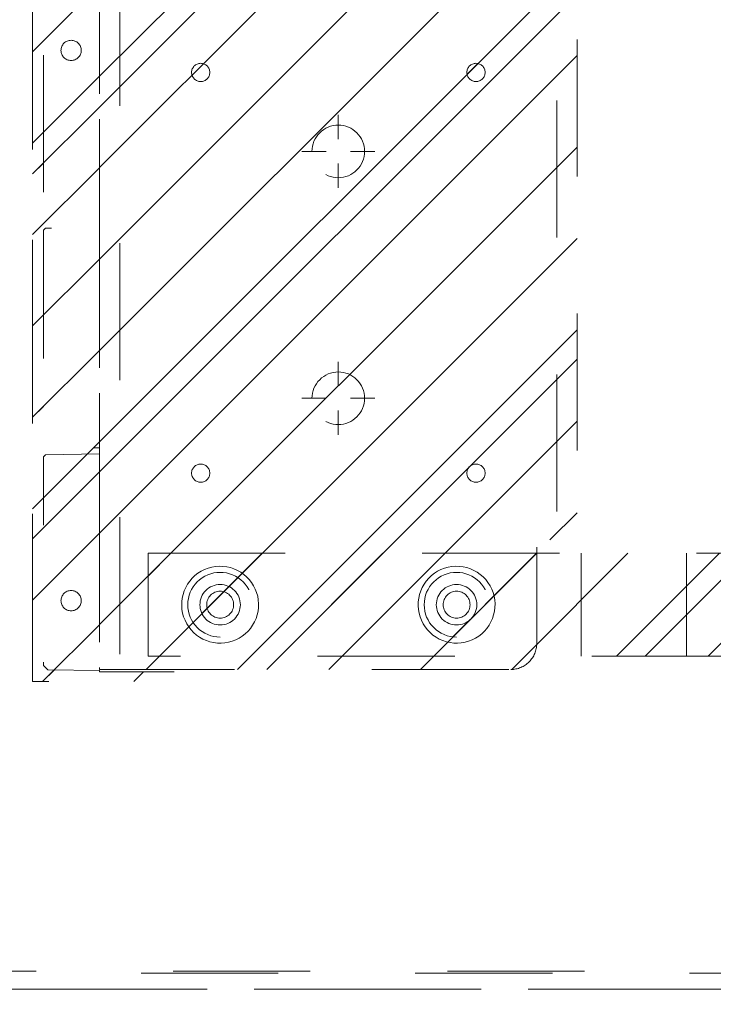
# Model space of a CAD drawing. Header units: inches. Extents: x -462 to -293, y -254 to -12.
# Tile 4 of 89: x -419.46 to -412.72, y -37.05 to -27.48. Entities that reach past the tile are written whole.
import ezdxf

# ---------------------------------------------------------------- set-up
doc = ezdxf.new("R2010")
doc.units = ezdxf.units.IN
doc.header["$LTSCALE"] = 32
doc.header["$MEASUREMENT"] = 0
doc.header["$PDMODE"] = 1
doc.header["$PDSIZE"] = -2
doc.linetypes.add('Dash Style-1', pattern=[0.083328, 0.041656, -0.041672])
for name, color, linetype, lineweight in [('DashLine', 7, 'Dash Style-1', 13), ('DashLineFill', 7, 'Dash Style-1', 13), ('Drawing', 7, 'Continuous', 18), ('Metal-Black', 7, 'Continuous', 18), ('Metal-DeskStructure', 7, 'Continuous', 13), ('None', 7, 'Continuous', 18), ('Plastic-BracketCover', 7, 'Continuous', 13), ('SolidLine', 7, 'Continuous', 15)]:
    doc.layers.add(name, color=color, linetype=linetype, lineweight=lineweight)
pattern_1 = [(45, (0, 0), (-1.61302, 1.93572), []), (45, (-1.0608, 1.0608), (-0.472346, 0.416761), [])]

# ---------------------------------------------------------------- blocks, each defined once
blk = doc.blocks.new('1BRPT8_Cover (2D)')
at = {"layer": 'DashLineFill', "linetype": 'Continuous', "lineweight": 13}
h = blk.add_hatch(dxfattribs=at)
h.set_pattern_fill('Steel', color=253, style=0, pattern_type=2)
h.set_pattern_definition(pattern_1)
h.paths.add_polyline_path([(-1.5945, -8.7638), (-2.3228, -8.7638), (-2.3228, -8.7511), (-2.8261, -8.7423), (-2.8664, -8.7028), (-2.8664, -6.673), (-2.8472, -6.6533), (-2.3228, -6.6441), (-2.3228, -6.5842), (-2.8472, -6.5751), (-2.8664, -6.5554), (-2.8664, -4.4682), (-2.8472, -4.4486), (-2.3228, -4.4394), (-2.3228, -4.3795), (-2.8472, -4.3703), (-2.8664, -4.3507), (-2.8664, -2.2635), (-2.8472, -2.2438), (-2.3228, -2.2347), (-2.3228, -2.1748), (-2.8472, -2.1656), (-2.8664, -2.1459), (-2.8664, -0.0588), (-2.8472, -0.0391), (-2.3228, -0.03), (-2.3228, 0.03), (-2.8472, 0.0391), (-2.8664, 0.0588), (-2.8664, 2.1459), (-2.8472, 2.1656), (-2.3228, 2.1748), (-2.3228, 2.2347), (-2.8472, 2.2438), (-2.8664, 2.2635), (-2.8664, 4.3507), (-2.8472, 4.3703), (-2.3228, 4.3795), (-2.3228, 4.4394), (-2.8472, 4.4486), (-2.8664, 4.4682), (-2.8655, 6.5554), (-2.8472, 6.5751), (-2.3228, 6.5842), (-2.3228, 6.6441), (-2.8472, 6.6533), (-2.8664, 6.673), (-2.8664, 8.7028), (-2.8261, 8.7423), (-1.5945, 8.7638), (-1.5945, 8.8583), (-2.9724, 8.8583), (-2.9724, -8.8583), (-1.5945, -8.8583)])
h = blk.add_hatch(dxfattribs=at)
h.set_pattern_fill('Steel', color=253, style=0, pattern_type=2)
h.set_pattern_definition(pattern_1)
h.paths.add_polyline_path([(-2.3228, 8.8583), (-2.3228, -8.8583), (-2.9724, -8.8583), (-2.9724, 8.8583)])
at = {"layer": 'DashLineFill', "flags": 128}
for points in [[(-1.5945, -8.7638), (-2.3228, -8.7638), (-2.3228, -8.7511), (-2.8261, -8.7423), (-2.8664, -8.7028), (-2.8664, -6.673), (-2.8472, -6.6533), (-2.3228, -6.6441), (-2.3228, -6.5842), (-2.8472, -6.5751), (-2.8664, -6.5554), (-2.8664, -4.4682), (-2.8472, -4.4486), (-2.3228, -4.4394), (-2.3228, -4.3795), (-2.8472, -4.3703), (-2.8664, -4.3507), (-2.8664, -2.2635), (-2.8472, -2.2438), (-2.3228, -2.2347), (-2.3228, -2.1748), (-2.8472, -2.1656), (-2.8664, -2.1459), (-2.8664, -0.0588), (-2.8472, -0.0391), (-2.3228, -0.03), (-2.3228, 0.03), (-2.8472, 0.0391), (-2.8664, 0.0588), (-2.8664, 2.1459), (-2.8472, 2.1656), (-2.3228, 2.1748), (-2.3228, 2.2347), (-2.8472, 2.2438), (-2.8664, 2.2635), (-2.8664, 4.3507), (-2.8472, 4.3703), (-2.3228, 4.3795), (-2.3228, 4.4394), (-2.8472, 4.4486), (-2.8664, 4.4682), (-2.8655, 6.5554), (-2.8472, 6.5751), (-2.3228, 6.5842), (-2.3228, 6.6441), (-2.8472, 6.6533), (-2.8664, 6.673), (-2.8664, 8.7028), (-2.8261, 8.7423), (-1.5945, 8.7638), (-1.5945, 8.8583), (-2.9724, 8.8583), (-2.9724, -8.8583), (-1.5945, -8.8583)], [(-2.3228, 8.8583), (-2.3228, -8.8583), (-2.9724, -8.8583), (-2.9724, 8.8583)]]:
    blk.add_lwpolyline(points, close=True, dxfattribs=at)
at = {"layer": 'SolidLine', "flags": 128}
for points in [[(-2.5, -2.7185), (-2.5005, -2.7282), (-2.5019, -2.7377), (-2.5042, -2.7471), (-2.5075, -2.7562), (-2.5116, -2.7649), (-2.5166, -2.7732), (-2.5223, -2.7809), (-2.5288, -2.7881), (-2.536, -2.7946), (-2.5437, -2.8003), (-2.552, -2.8053), (-2.5608, -2.8094), (-2.5699, -2.8127), (-2.5792, -2.815), (-2.5888, -2.8165), (-2.5984, -2.8169), (-2.6081, -2.8165), (-2.6176, -2.815), (-2.627, -2.8127), (-2.6361, -2.8094), (-2.6448, -2.8053), (-2.6531, -2.8003), (-2.6609, -2.7946), (-2.668, -2.7881), (-2.6745, -2.7809), (-2.6803, -2.7732), (-2.6852, -2.7649), (-2.6894, -2.7562), (-2.6926, -2.7471), (-2.695, -2.7377), (-2.6964, -2.7282), (-2.6969, -2.7185), (-2.6964, -2.7089), (-2.695, -2.6993), (-2.6926, -2.6899), (-2.6894, -2.6808), (-2.6852, -2.6721), (-2.6803, -2.6638), (-2.6745, -2.6561), (-2.668, -2.6489), (-2.6609, -2.6424), (-2.6531, -2.6367), (-2.6448, -2.6317), (-2.6361, -2.6276), (-2.627, -2.6243), (-2.6176, -2.622), (-2.6081, -2.6206), (-2.5984, -2.6201), (-2.5888, -2.6206), (-2.5792, -2.622), (-2.5699, -2.6243), (-2.5608, -2.6276), (-2.552, -2.6317), (-2.5437, -2.6367), (-2.536, -2.6424), (-2.5288, -2.6489), (-2.5223, -2.6561), (-2.5166, -2.6638), (-2.5116, -2.6721), (-2.5075, -2.6808), (-2.5042, -2.6899), (-2.5019, -2.6993), (-2.5005, -2.7089)], [(-2.5, -8.0709), (-2.5005, -8.0805), (-2.5019, -8.0901), (-2.5042, -8.0994), (-2.5075, -8.1085), (-2.5116, -8.1173), (-2.5166, -8.1255), (-2.5223, -8.1333), (-2.5288, -8.1405), (-2.536, -8.1469), (-2.5437, -8.1527), (-2.552, -8.1577), (-2.5608, -8.1618), (-2.5699, -8.1651), (-2.5792, -8.1674), (-2.5888, -8.1688), (-2.5984, -8.1693), (-2.6081, -8.1688), (-2.6176, -8.1674), (-2.627, -8.1651), (-2.6361, -8.1618), (-2.6448, -8.1577), (-2.6531, -8.1527), (-2.6609, -8.1469), (-2.668, -8.1405), (-2.6745, -8.1333), (-2.6803, -8.1255), (-2.6852, -8.1173), (-2.6894, -8.1085), (-2.6926, -8.0994), (-2.695, -8.0901), (-2.6964, -8.0805), (-2.6969, -8.0709), (-2.6964, -8.0612), (-2.695, -8.0517), (-2.6926, -8.0423), (-2.6894, -8.0332), (-2.6852, -8.0245), (-2.6803, -8.0162), (-2.6745, -8.0084), (-2.668, -8.0013), (-2.6609, -7.9948), (-2.6531, -7.989), (-2.6448, -7.9841), (-2.6361, -7.9799), (-2.627, -7.9767), (-2.6176, -7.9743), (-2.6081, -7.9729), (-2.5984, -7.9724), (-2.5888, -7.9729), (-2.5792, -7.9743), (-2.5699, -7.9767), (-2.5608, -7.9799), (-2.552, -7.9841), (-2.5437, -7.989), (-2.536, -7.9948), (-2.5288, -8.0013), (-2.5223, -8.0084), (-2.5166, -8.0162), (-2.5116, -8.0245), (-2.5075, -8.0332), (-2.5042, -8.0423), (-2.5019, -8.0517), (-2.5005, -8.0612)]]:
    blk.add_lwpolyline(points, close=True, dxfattribs=at)
blk = doc.blocks.new('Group-33')
at = {"layer": 'DashLine'}
for p, q in [((0.0002, -3.5827), (0.0002, -3.3465)), ((-0.1179, -3.7008), (-0.3541, -3.7008)), ((0.1183, -3.7008), (0.3545, -3.7008)), ((0.0002, -3.8189), (0.0002, -4.0551))]:
    blk.add_line(p, q, dxfattribs=at)
at = {"layer": 'DashLine', "flags": 128}
blk.add_lwpolyline([(-0.2557, -3.7008), (-0.2545, -3.6757), (-0.2508, -3.6509), (-0.2447, -3.6265), (-0.2362, -3.6029), (-0.2255, -3.5802), (-0.2126, -3.5586), (-0.1976, -3.5384), (-0.1808, -3.5198), (-0.1621, -3.503), (-0.142, -3.488), (-0.1204, -3.4751), (-0.0977, -3.4644), (-0.0741, -3.4559), (-0.0497, -3.4498), (-0.0249, -3.4461), (0.0002, -3.4449), (0.0253, -3.4461), (0.0501, -3.4498), (0.0745, -3.4559), (0.0981, -3.4644), (0.1208, -3.4751), (0.1424, -3.488), (0.1625, -3.503), (0.1812, -3.5198), (0.198, -3.5384), (0.213, -3.5586), (0.2259, -3.5802), (0.2366, -3.6029), (0.2451, -3.6265), (0.2512, -3.6509), (0.2549, -3.6757), (0.2561, -3.7008), (0.2549, -3.7259), (0.2512, -3.7507), (0.2451, -3.7751), (0.2366, -3.7987), (0.2259, -3.8214), (0.213, -3.843), (0.198, -3.8631), (0.1812, -3.8817), (0.1625, -3.8986), (0.1424, -3.9136), (0.1208, -3.9265), (0.0981, -3.9372), (0.0745, -3.9457), (0.0501, -3.9518), (0.0253, -3.9555), (0.0002, -3.9567), (-0.0249, -3.9555), (-0.0497, -3.9518), (-0.0741, -3.9457), (-0.0977, -3.9372), (-0.1204, -3.9265), (-0.142, -3.9136), (-0.1621, -3.8986), (-0.1808, -3.8817), (-0.1976, -3.8631), (-0.2126, -3.843), (-0.2255, -3.8214), (-0.2362, -3.7987), (-0.2447, -3.7751), (-0.2508, -3.7507), (-0.2545, -3.7259)], close=True, dxfattribs=at)
blk = doc.blocks.new('Group-39')
at = {"layer": 'DashLine'}
for p, q in [((0.0002, -5.9843), (0.0002, -5.748)), ((-0.1179, -6.1024), (-0.3541, -6.1024)), ((0.1183, -6.1024), (0.3545, -6.1024)), ((0.0002, -6.2205), (0.0002, -6.4567))]:
    blk.add_line(p, q, dxfattribs=at)
at = {"layer": 'DashLine', "flags": 128}
blk.add_lwpolyline([(-0.2557, -6.1024), (-0.2545, -6.0773), (-0.2508, -6.0524), (-0.2447, -6.0281), (-0.2362, -6.0044), (-0.2255, -5.9817), (-0.2126, -5.9602), (-0.1976, -5.94), (-0.1808, -5.9214), (-0.1621, -5.9045), (-0.142, -5.8896), (-0.1204, -5.8767), (-0.0977, -5.8659), (-0.0741, -5.8575), (-0.0497, -5.8514), (-0.0249, -5.8477), (0.0002, -5.8465), (0.0253, -5.8477), (0.0501, -5.8514), (0.0745, -5.8575), (0.0981, -5.8659), (0.1208, -5.8767), (0.1424, -5.8896), (0.1625, -5.9045), (0.1812, -5.9214), (0.198, -5.94), (0.213, -5.9602), (0.2259, -5.9817), (0.2366, -6.0044), (0.2451, -6.0281), (0.2512, -6.0524), (0.2549, -6.0773), (0.2561, -6.1024), (0.2549, -6.1274), (0.2512, -6.1523), (0.2451, -6.1766), (0.2366, -6.2003), (0.2259, -6.223), (0.213, -6.2445), (0.198, -6.2647), (0.1812, -6.2833), (0.1625, -6.3002), (0.1424, -6.3151), (0.1208, -6.3281), (0.0981, -6.3388), (0.0745, -6.3472), (0.0501, -6.3534), (0.0253, -6.357), (0.0002, -6.3583), (-0.0249, -6.357), (-0.0497, -6.3534), (-0.0741, -6.3472), (-0.0977, -6.3388), (-0.1204, -6.3281), (-0.142, -6.3151), (-0.1621, -6.3002), (-0.1808, -6.2833), (-0.1976, -6.2647), (-0.2126, -6.2445), (-0.2255, -6.223), (-0.2362, -6.2003), (-0.2447, -6.1766), (-0.2508, -6.1523), (-0.2545, -6.1274)], close=True, dxfattribs=at)
blk = doc.blocks.new('1BRPT9-Bracket (2D)')
at = {"layer": 'DashLineFill', "linetype": 'Continuous', "lineweight": 13}
h = blk.add_hatch(dxfattribs=at)
h.set_pattern_fill('Steel', color=253, style=0, pattern_type=2)
h.set_pattern_definition(pattern_1)
edge = h.paths.add_edge_path()
edge.add_arc((1.6779, -8.4882), 0.252, 270, 360)
edge.add_line((1.9299, -8.4882), (1.9299, -7.4803))
edge.add_line((1.9299, -7.4803), (2.3236, -7.4803))
edge.add_line((2.3236, -7.4803), (2.3236, 7.4611))
edge.add_line((2.3236, 7.4611), (1.9299, 7.4803))
edge.add_line((1.9299, 7.4803), (1.9299, 8.4882))
edge.add_arc((1.6779, 8.4882), 0.252, 360, 450)
edge.add_line((1.6779, 8.7402), (-2.3221, 8.7402))
edge.add_line((-2.3221, 8.7402), (-2.3221, -8.7402))
edge.add_line((-2.3221, -8.7402), (1.6779, -8.7402))
h = blk.add_hatch(dxfattribs=at)
h.set_pattern_fill('Steel', color=253, style=0, pattern_type=2)
h.set_pattern_definition(pattern_1)
h.paths.add_polyline_path([(-1.3378, -3.0211), (-1.3465, -3.0207), (-1.3551, -3.0194), (-1.3635, -3.0173), (-1.3717, -3.0144), (-1.3796, -3.0107), (-1.387, -3.0062), (-1.394, -3.001), (-1.4005, -2.9952), (-1.4063, -2.9888), (-1.4115, -2.9818), (-1.4159, -2.9743), (-1.4197, -2.9665), (-1.4226, -2.9583), (-1.4247, -2.9498), (-1.426, -2.9412), (-1.4264, -2.9326), (-1.426, -2.9239), (-1.4247, -2.9153), (-1.4226, -2.9069), (-1.4197, -2.8987), (-1.4159, -2.8908), (-1.4115, -2.8834), (-1.4063, -2.8764), (-1.4005, -2.8699), (-1.394, -2.8641), (-1.387, -2.8589), (-1.3796, -2.8544), (-1.3717, -2.8507), (-1.3635, -2.8478), (-1.3551, -2.8457), (-1.3465, -2.8444), (-1.3378, -2.844), (-1.3291, -2.8444), (-1.3205, -2.8457), (-1.3121, -2.8478), (-1.3039, -2.8507), (-1.2961, -2.8544), (-1.2886, -2.8589), (-1.2816, -2.8641), (-1.2752, -2.8699), (-1.2693, -2.8764), (-1.2642, -2.8834), (-1.2597, -2.8908), (-1.256, -2.8987), (-1.253, -2.9069), (-1.2509, -2.9153), (-1.2497, -2.9239), (-1.2492, -2.9326), (-1.2497, -2.9412), (-1.2509, -2.9498), (-1.253, -2.9583), (-1.256, -2.9665), (-1.2597, -2.9743), (-1.2642, -2.9818), (-1.2693, -2.9888), (-1.2752, -2.9952), (-1.2816, -3.001), (-1.2886, -3.0062), (-1.2961, -3.0107), (-1.3039, -3.0144), (-1.3121, -3.0173), (-1.3205, -3.0194), (-1.3291, -3.0207)])
h = blk.add_hatch(dxfattribs=at)
h.set_pattern_fill('Steel', color=253, style=0, pattern_type=2)
h.set_pattern_definition(pattern_1)
h.paths.add_polyline_path([(1.3393, -3.0211), (1.3307, -3.0207), (1.3221, -3.0194), (1.3136, -3.0173), (1.3054, -3.0144), (1.2976, -3.0107), (1.2901, -3.0062), (1.2832, -3.001), (1.2767, -2.9952), (1.2709, -2.9888), (1.2657, -2.9818), (1.2612, -2.9743), (1.2575, -2.9665), (1.2546, -2.9583), (1.2525, -2.9498), (1.2512, -2.9412), (1.2508, -2.9326), (1.2512, -2.9239), (1.2525, -2.9153), (1.2546, -2.9069), (1.2575, -2.8987), (1.2612, -2.8908), (1.2657, -2.8834), (1.2709, -2.8764), (1.2767, -2.8699), (1.2832, -2.8641), (1.2901, -2.8589), (1.2976, -2.8544), (1.3054, -2.8507), (1.3136, -2.8478), (1.3221, -2.8457), (1.3307, -2.8444), (1.3393, -2.844), (1.348, -2.8444), (1.3566, -2.8457), (1.3651, -2.8478), (1.3732, -2.8507), (1.3811, -2.8544), (1.3886, -2.8589), (1.3955, -2.8641), (1.402, -2.8699), (1.4078, -2.8764), (1.413, -2.8834), (1.4175, -2.8908), (1.4212, -2.8987), (1.4241, -2.9069), (1.4262, -2.9153), (1.4275, -2.9239), (1.4279, -2.9326), (1.4275, -2.9412), (1.4262, -2.9498), (1.4241, -2.9583), (1.4212, -2.9665), (1.4175, -2.9743), (1.413, -2.9818), (1.4078, -2.9888), (1.402, -2.9952), (1.3955, -3.001), (1.3886, -3.0062), (1.3811, -3.0107), (1.3732, -3.0144), (1.3651, -3.0173), (1.3566, -3.0194), (1.348, -3.0207)])
h = blk.add_hatch(dxfattribs=at)
h.set_pattern_fill('Steel', color=253, style=0, pattern_type=2)
h.set_pattern_definition(pattern_1)
h.paths.add_polyline_path([(-1.3378, -6.9188), (-1.3465, -6.9184), (-1.3551, -6.9171), (-1.3635, -6.915), (-1.3717, -6.912), (-1.3796, -6.9083), (-1.387, -6.9039), (-1.394, -6.8987), (-1.4005, -6.8928), (-1.4063, -6.8864), (-1.4115, -6.8794), (-1.4159, -6.872), (-1.4197, -6.8641), (-1.4226, -6.8559), (-1.4247, -6.8475), (-1.426, -6.8389), (-1.4264, -6.8302), (-1.426, -6.8215), (-1.4247, -6.8129), (-1.4226, -6.8045), (-1.4197, -6.7963), (-1.4159, -6.7884), (-1.4115, -6.781), (-1.4063, -6.774), (-1.4005, -6.7676), (-1.394, -6.7617), (-1.387, -6.7565), (-1.3796, -6.7521), (-1.3717, -6.7484), (-1.3635, -6.7454), (-1.3551, -6.7433), (-1.3465, -6.742), (-1.3378, -6.7416), (-1.3291, -6.742), (-1.3205, -6.7433), (-1.3121, -6.7454), (-1.3039, -6.7484), (-1.2961, -6.7521), (-1.2886, -6.7565), (-1.2816, -6.7617), (-1.2752, -6.7676), (-1.2693, -6.774), (-1.2642, -6.781), (-1.2597, -6.7884), (-1.256, -6.7963), (-1.253, -6.8045), (-1.2509, -6.8129), (-1.2497, -6.8215), (-1.2492, -6.8302), (-1.2497, -6.8389), (-1.2509, -6.8475), (-1.253, -6.8559), (-1.256, -6.8641), (-1.2597, -6.872), (-1.2642, -6.8794), (-1.2693, -6.8864), (-1.2752, -6.8928), (-1.2816, -6.8987), (-1.2886, -6.9039), (-1.2961, -6.9083), (-1.3039, -6.912), (-1.3121, -6.915), (-1.3205, -6.9171), (-1.3291, -6.9184)])
h = blk.add_hatch(dxfattribs=at)
h.set_pattern_fill('Steel', color=253, style=0, pattern_type=2)
h.set_pattern_definition(pattern_1)
h.paths.add_polyline_path([(1.3393, -6.9188), (1.3307, -6.9184), (1.3221, -6.9171), (1.3136, -6.915), (1.3054, -6.912), (1.2976, -6.9083), (1.2901, -6.9039), (1.2832, -6.8987), (1.2767, -6.8928), (1.2709, -6.8864), (1.2657, -6.8794), (1.2612, -6.872), (1.2575, -6.8641), (1.2546, -6.8559), (1.2525, -6.8475), (1.2512, -6.8389), (1.2508, -6.8302), (1.2512, -6.8215), (1.2525, -6.8129), (1.2546, -6.8045), (1.2575, -6.7963), (1.2612, -6.7884), (1.2657, -6.781), (1.2709, -6.774), (1.2767, -6.7676), (1.2832, -6.7617), (1.2901, -6.7565), (1.2976, -6.7521), (1.3054, -6.7484), (1.3136, -6.7454), (1.3221, -6.7433), (1.3307, -6.742), (1.3393, -6.7416), (1.348, -6.742), (1.3566, -6.7433), (1.3651, -6.7454), (1.3732, -6.7484), (1.3811, -6.7521), (1.3886, -6.7565), (1.3955, -6.7617), (1.402, -6.7676), (1.4078, -6.774), (1.413, -6.781), (1.4175, -6.7884), (1.4212, -6.7963), (1.4241, -6.8045), (1.4262, -6.8129), (1.4275, -6.8215), (1.4279, -6.8302), (1.4275, -6.8389), (1.4262, -6.8475), (1.4241, -6.8559), (1.4212, -6.8641), (1.4175, -6.872), (1.413, -6.8794), (1.4078, -6.8864), (1.402, -6.8928), (1.3955, -6.8987), (1.3886, -6.9039), (1.3811, -6.9083), (1.3732, -6.912), (1.3651, -6.915), (1.3566, -6.9171), (1.348, -6.9184)])
h = blk.add_hatch(dxfattribs=at)
h.set_pattern_fill('Steel', color=253, style=0, pattern_type=2)
h.set_pattern_definition(pattern_1)
h.paths.add_polyline_path([(-1.1488, -8.4252), (-1.1797, -8.4237), (-1.2103, -8.4191), (-1.2403, -8.4116), (-1.2694, -8.4012), (-1.2973, -8.388), (-1.3238, -8.3721), (-1.3486, -8.3537), (-1.3716, -8.3329), (-1.3923, -8.31), (-1.4107, -8.2852), (-1.4266, -8.2587), (-1.4398, -8.2308), (-1.4502, -8.2017), (-1.4577, -8.1717), (-1.4623, -8.1411), (-1.4638, -8.1102), (-1.4623, -8.0794), (-1.4577, -8.0488), (-1.4502, -8.0188), (-1.4398, -7.9897), (-1.4266, -7.9618), (-1.4107, -7.9353), (-1.3923, -7.9104), (-1.3716, -7.8875), (-1.3486, -7.8668), (-1.3238, -7.8484), (-1.2973, -7.8325), (-1.2694, -7.8193), (-1.2403, -7.8088), (-1.2103, -7.8013), (-1.1797, -7.7968), (-1.1488, -7.7953), (-1.118, -7.7968), (-1.0874, -7.8013), (-1.0574, -7.8088), (-1.0283, -7.8193), (-1.0004, -7.8325), (-0.9739, -7.8484), (-0.949, -7.8668), (-0.9261, -7.8875), (-0.9054, -7.9104), (-0.887, -7.9353), (-0.8711, -7.9618), (-0.8579, -7.9897), (-0.8474, -8.0188), (-0.8399, -8.0488), (-0.8354, -8.0794), (-0.8339, -8.1102), (-0.8354, -8.1411), (-0.8399, -8.1717), (-0.8474, -8.2017), (-0.8579, -8.2308), (-0.8711, -8.2587), (-0.887, -8.2852), (-0.9054, -8.31), (-0.9261, -8.3329), (-0.949, -8.3537), (-0.9739, -8.3721), (-1.0004, -8.388), (-1.0283, -8.4012), (-1.0574, -8.4116), (-1.0874, -8.4191), (-1.118, -8.4237)])
h = blk.add_hatch(dxfattribs=at)
h.set_pattern_fill('Steel', color=253, style=0, pattern_type=2)
h.set_pattern_definition(pattern_1)
h.paths.add_polyline_path([(1.1504, -8.4252), (1.1195, -8.4237), (1.0889, -8.4191), (1.0589, -8.4116), (1.0298, -8.4012), (1.0019, -8.388), (0.9754, -8.3721), (0.9506, -8.3537), (0.9277, -8.3329), (0.9069, -8.31), (0.8885, -8.2852), (0.8726, -8.2587), (0.8594, -8.2308), (0.849, -8.2017), (0.8415, -8.1717), (0.8369, -8.1411), (0.8354, -8.1102), (0.8369, -8.0794), (0.8415, -8.0488), (0.849, -8.0188), (0.8594, -7.9897), (0.8726, -7.9618), (0.8885, -7.9353), (0.9069, -7.9104), (0.9277, -7.8875), (0.9506, -7.8668), (0.9754, -7.8484), (1.0019, -7.8325), (1.0298, -7.8193), (1.0589, -7.8088), (1.0889, -7.8013), (1.1195, -7.7968), (1.1504, -7.7953), (1.1812, -7.7968), (1.2118, -7.8013), (1.2418, -7.8088), (1.2709, -7.8193), (1.2988, -7.8325), (1.3254, -7.8484), (1.3502, -7.8668), (1.3731, -7.8875), (1.3938, -7.9104), (1.4123, -7.9353), (1.4281, -7.9618), (1.4414, -7.9897), (1.4518, -8.0188), (1.4593, -8.0488), (1.4638, -8.0794), (1.4653, -8.1102), (1.4638, -8.1411), (1.4593, -8.1717), (1.4518, -8.2017), (1.4414, -8.2308), (1.4281, -8.2587), (1.4123, -8.2852), (1.3938, -8.31), (1.3731, -8.3329), (1.3502, -8.3537), (1.3254, -8.3721), (1.2988, -8.388), (1.2709, -8.4012), (1.2418, -8.4116), (1.2118, -8.4191), (1.1812, -8.4237)])
h = blk.add_hatch(dxfattribs=at)
h.set_pattern_fill('Steel', color=253, style=0, pattern_type=2)
h.set_pattern_definition(pattern_1)
h.paths.add_polyline_path([(-1.1488, -8.3071), (-1.1681, -8.3061), (-1.1872, -8.3033), (-1.206, -8.2986), (-1.2242, -8.2921), (-1.2416, -8.2838), (-1.2582, -8.2739), (-1.2737, -8.2624), (-1.288, -8.2494), (-1.301, -8.2351), (-1.3125, -8.2196), (-1.3224, -8.203), (-1.3307, -8.1856), (-1.3372, -8.1674), (-1.3419, -8.1486), (-1.3447, -8.1295), (-1.3457, -8.1102), (-1.3447, -8.0909), (-1.3419, -8.0718), (-1.3372, -8.0531), (-1.3307, -8.0349), (-1.3224, -8.0174), (-1.3125, -8.0009), (-1.301, -7.9854), (-1.288, -7.971), (-1.2737, -7.9581), (-1.2582, -7.9466), (-1.2416, -7.9366), (-1.2242, -7.9284), (-1.206, -7.9219), (-1.1872, -7.9172), (-1.1681, -7.9143), (-1.1488, -7.9134), (-1.1295, -7.9143), (-1.1104, -7.9172), (-1.0917, -7.9219), (-1.0735, -7.9284), (-1.056, -7.9366), (-1.0395, -7.9466), (-1.024, -7.9581), (-1.0096, -7.971), (-0.9967, -7.9854), (-0.9852, -8.0009), (-0.9752, -8.0174), (-0.967, -8.0349), (-0.9605, -8.0531), (-0.9558, -8.0718), (-0.9529, -8.0909), (-0.952, -8.1102), (-0.9529, -8.1295), (-0.9558, -8.1486), (-0.9605, -8.1674), (-0.967, -8.1856), (-0.9752, -8.203), (-0.9852, -8.2196), (-0.9967, -8.2351), (-1.0096, -8.2494), (-1.024, -8.2624), (-1.0395, -8.2739), (-1.056, -8.2838), (-1.0735, -8.2921), (-1.0917, -8.2986), (-1.1104, -8.3033), (-1.1295, -8.3061)])
h = blk.add_hatch(dxfattribs=at)
h.set_pattern_fill('Steel', color=253, style=0, pattern_type=2)
h.set_pattern_definition(pattern_1)
h.paths.add_polyline_path([(1.1504, -8.3071), (1.1311, -8.3061), (1.112, -8.3033), (1.0932, -8.2986), (1.075, -8.2921), (1.0576, -8.2838), (1.041, -8.2739), (1.0255, -8.2624), (1.0112, -8.2494), (0.9982, -8.2351), (0.9867, -8.2196), (0.9768, -8.203), (0.9685, -8.1856), (0.962, -8.1674), (0.9573, -8.1486), (0.9545, -8.1295), (0.9535, -8.1102), (0.9545, -8.0909), (0.9573, -8.0718), (0.962, -8.0531), (0.9685, -8.0349), (0.9768, -8.0174), (0.9867, -8.0009), (0.9982, -7.9854), (1.0112, -7.971), (1.0255, -7.9581), (1.041, -7.9466), (1.0576, -7.9366), (1.075, -7.9284), (1.0932, -7.9219), (1.112, -7.9172), (1.1311, -7.9143), (1.1504, -7.9134), (1.1697, -7.9143), (1.1888, -7.9172), (1.2075, -7.9219), (1.2257, -7.9284), (1.2432, -7.9366), (1.2597, -7.9466), (1.2753, -7.9581), (1.2896, -7.971), (1.3025, -7.9854), (1.314, -8.0009), (1.324, -8.0174), (1.3322, -8.0349), (1.3387, -8.0531), (1.3434, -8.0718), (1.3463, -8.0909), (1.3472, -8.1102), (1.3463, -8.1295), (1.3434, -8.1486), (1.3387, -8.1674), (1.3322, -8.1856), (1.324, -8.203), (1.314, -8.2196), (1.3025, -8.2351), (1.2896, -8.2494), (1.2753, -8.2624), (1.2597, -8.2739), (1.2432, -8.2838), (1.2257, -8.2921), (1.2075, -8.2986), (1.1888, -8.3033), (1.1697, -8.3061)])
at = {"layer": 'DashLineFill'}
for p, q in [((-2.1252, 8.7402), (-2.1252, -8.7402)), ((2.1268, 7.4611), (2.1268, -7.4803))]:
    blk.add_line(p, q, dxfattribs=at)
at = {"layer": 'DashLineFill', "flags": 128}
blk.add_lwpolyline([(1.6779, -8.7402, 0.414214), (1.9299, -8.4882), (1.9299, -7.4803), (2.3236, -7.4803), (2.3236, 7.4611), (1.9299, 7.4803), (1.9299, 8.4882, 0.414214), (1.6779, 8.7402), (-2.3221, 8.7402), (-2.3221, -8.7402)], format="xyb", close=True, dxfattribs=at)
for points in [[(-1.3378, -3.0211), (-1.3465, -3.0207), (-1.3551, -3.0194), (-1.3635, -3.0173), (-1.3717, -3.0144), (-1.3796, -3.0107), (-1.387, -3.0062), (-1.394, -3.001), (-1.4005, -2.9952), (-1.4063, -2.9888), (-1.4115, -2.9818), (-1.4159, -2.9743), (-1.4197, -2.9665), (-1.4226, -2.9583), (-1.4247, -2.9498), (-1.426, -2.9412), (-1.4264, -2.9326), (-1.426, -2.9239), (-1.4247, -2.9153), (-1.4226, -2.9069), (-1.4197, -2.8987), (-1.4159, -2.8908), (-1.4115, -2.8834), (-1.4063, -2.8764), (-1.4005, -2.8699), (-1.394, -2.8641), (-1.387, -2.8589), (-1.3796, -2.8544), (-1.3717, -2.8507), (-1.3635, -2.8478), (-1.3551, -2.8457), (-1.3465, -2.8444), (-1.3378, -2.844), (-1.3291, -2.8444), (-1.3205, -2.8457), (-1.3121, -2.8478), (-1.3039, -2.8507), (-1.2961, -2.8544), (-1.2886, -2.8589), (-1.2816, -2.8641), (-1.2752, -2.8699), (-1.2693, -2.8764), (-1.2642, -2.8834), (-1.2597, -2.8908), (-1.256, -2.8987), (-1.253, -2.9069), (-1.2509, -2.9153), (-1.2497, -2.9239), (-1.2492, -2.9326), (-1.2497, -2.9412), (-1.2509, -2.9498), (-1.253, -2.9583), (-1.256, -2.9665), (-1.2597, -2.9743), (-1.2642, -2.9818), (-1.2693, -2.9888), (-1.2752, -2.9952), (-1.2816, -3.001), (-1.2886, -3.0062), (-1.2961, -3.0107), (-1.3039, -3.0144), (-1.3121, -3.0173), (-1.3205, -3.0194), (-1.3291, -3.0207)], [(1.3393, -3.0211), (1.3307, -3.0207), (1.3221, -3.0194), (1.3136, -3.0173), (1.3054, -3.0144), (1.2976, -3.0107), (1.2901, -3.0062), (1.2832, -3.001), (1.2767, -2.9952), (1.2709, -2.9888), (1.2657, -2.9818), (1.2612, -2.9743), (1.2575, -2.9665), (1.2546, -2.9583), (1.2525, -2.9498), (1.2512, -2.9412), (1.2508, -2.9326), (1.2512, -2.9239), (1.2525, -2.9153), (1.2546, -2.9069), (1.2575, -2.8987), (1.2612, -2.8908), (1.2657, -2.8834), (1.2709, -2.8764), (1.2767, -2.8699), (1.2832, -2.8641), (1.2901, -2.8589), (1.2976, -2.8544), (1.3054, -2.8507), (1.3136, -2.8478), (1.3221, -2.8457), (1.3307, -2.8444), (1.3393, -2.844), (1.348, -2.8444), (1.3566, -2.8457), (1.3651, -2.8478), (1.3732, -2.8507), (1.3811, -2.8544), (1.3886, -2.8589), (1.3955, -2.8641), (1.402, -2.8699), (1.4078, -2.8764), (1.413, -2.8834), (1.4175, -2.8908), (1.4212, -2.8987), (1.4241, -2.9069), (1.4262, -2.9153), (1.4275, -2.9239), (1.4279, -2.9326), (1.4275, -2.9412), (1.4262, -2.9498), (1.4241, -2.9583), (1.4212, -2.9665), (1.4175, -2.9743), (1.413, -2.9818), (1.4078, -2.9888), (1.402, -2.9952), (1.3955, -3.001), (1.3886, -3.0062), (1.3811, -3.0107), (1.3732, -3.0144), (1.3651, -3.0173), (1.3566, -3.0194), (1.348, -3.0207)], [(-1.3378, -6.9188), (-1.3465, -6.9184), (-1.3551, -6.9171), (-1.3635, -6.915), (-1.3717, -6.912), (-1.3796, -6.9083), (-1.387, -6.9039), (-1.394, -6.8987), (-1.4005, -6.8928), (-1.4063, -6.8864), (-1.4115, -6.8794), (-1.4159, -6.872), (-1.4197, -6.8641), (-1.4226, -6.8559), (-1.4247, -6.8475), (-1.426, -6.8389), (-1.4264, -6.8302), (-1.426, -6.8215), (-1.4247, -6.8129), (-1.4226, -6.8045), (-1.4197, -6.7963), (-1.4159, -6.7884), (-1.4115, -6.781), (-1.4063, -6.774), (-1.4005, -6.7676), (-1.394, -6.7617), (-1.387, -6.7565), (-1.3796, -6.7521), (-1.3717, -6.7484), (-1.3635, -6.7454), (-1.3551, -6.7433), (-1.3465, -6.742), (-1.3378, -6.7416), (-1.3291, -6.742), (-1.3205, -6.7433), (-1.3121, -6.7454), (-1.3039, -6.7484), (-1.2961, -6.7521), (-1.2886, -6.7565), (-1.2816, -6.7617), (-1.2752, -6.7676), (-1.2693, -6.774), (-1.2642, -6.781), (-1.2597, -6.7884), (-1.256, -6.7963), (-1.253, -6.8045), (-1.2509, -6.8129), (-1.2497, -6.8215), (-1.2492, -6.8302), (-1.2497, -6.8389), (-1.2509, -6.8475), (-1.253, -6.8559), (-1.256, -6.8641), (-1.2597, -6.872), (-1.2642, -6.8794), (-1.2693, -6.8864), (-1.2752, -6.8928), (-1.2816, -6.8987), (-1.2886, -6.9039), (-1.2961, -6.9083), (-1.3039, -6.912), (-1.3121, -6.915), (-1.3205, -6.9171), (-1.3291, -6.9184)], [(1.3393, -6.9188), (1.3307, -6.9184), (1.3221, -6.9171), (1.3136, -6.915), (1.3054, -6.912), (1.2976, -6.9083), (1.2901, -6.9039), (1.2832, -6.8987), (1.2767, -6.8928), (1.2709, -6.8864), (1.2657, -6.8794), (1.2612, -6.872), (1.2575, -6.8641), (1.2546, -6.8559), (1.2525, -6.8475), (1.2512, -6.8389), (1.2508, -6.8302), (1.2512, -6.8215), (1.2525, -6.8129), (1.2546, -6.8045), (1.2575, -6.7963), (1.2612, -6.7884), (1.2657, -6.781), (1.2709, -6.774), (1.2767, -6.7676), (1.2832, -6.7617), (1.2901, -6.7565), (1.2976, -6.7521), (1.3054, -6.7484), (1.3136, -6.7454), (1.3221, -6.7433), (1.3307, -6.742), (1.3393, -6.7416), (1.348, -6.742), (1.3566, -6.7433), (1.3651, -6.7454), (1.3732, -6.7484), (1.3811, -6.7521), (1.3886, -6.7565), (1.3955, -6.7617), (1.402, -6.7676), (1.4078, -6.774), (1.413, -6.781), (1.4175, -6.7884), (1.4212, -6.7963), (1.4241, -6.8045), (1.4262, -6.8129), (1.4275, -6.8215), (1.4279, -6.8302), (1.4275, -6.8389), (1.4262, -6.8475), (1.4241, -6.8559), (1.4212, -6.8641), (1.4175, -6.872), (1.413, -6.8794), (1.4078, -6.8864), (1.402, -6.8928), (1.3955, -6.8987), (1.3886, -6.9039), (1.3811, -6.9083), (1.3732, -6.912), (1.3651, -6.915), (1.3566, -6.9171), (1.348, -6.9184)], [(-1.1488, -8.4252), (-1.1797, -8.4237), (-1.2103, -8.4191), (-1.2403, -8.4116), (-1.2694, -8.4012), (-1.2973, -8.388), (-1.3238, -8.3721), (-1.3486, -8.3537), (-1.3716, -8.3329), (-1.3923, -8.31), (-1.4107, -8.2852), (-1.4266, -8.2587), (-1.4398, -8.2308), (-1.4502, -8.2017), (-1.4577, -8.1717), (-1.4623, -8.1411), (-1.4638, -8.1102), (-1.4623, -8.0794), (-1.4577, -8.0488), (-1.4502, -8.0188), (-1.4398, -7.9897), (-1.4266, -7.9618), (-1.4107, -7.9353), (-1.3923, -7.9104), (-1.3716, -7.8875), (-1.3486, -7.8668), (-1.3238, -7.8484), (-1.2973, -7.8325), (-1.2694, -7.8193), (-1.2403, -7.8088), (-1.2103, -7.8013), (-1.1797, -7.7968), (-1.1488, -7.7953), (-1.118, -7.7968), (-1.0874, -7.8013), (-1.0574, -7.8088), (-1.0283, -7.8193), (-1.0004, -7.8325), (-0.9739, -7.8484), (-0.949, -7.8668), (-0.9261, -7.8875), (-0.9054, -7.9104), (-0.887, -7.9353), (-0.8711, -7.9618), (-0.8579, -7.9897), (-0.8474, -8.0188), (-0.8399, -8.0488), (-0.8354, -8.0794), (-0.8339, -8.1102), (-0.8354, -8.1411), (-0.8399, -8.1717), (-0.8474, -8.2017), (-0.8579, -8.2308), (-0.8711, -8.2587), (-0.887, -8.2852), (-0.9054, -8.31), (-0.9261, -8.3329), (-0.949, -8.3537), (-0.9739, -8.3721), (-1.0004, -8.388), (-1.0283, -8.4012), (-1.0574, -8.4116), (-1.0874, -8.4191), (-1.118, -8.4237)], [(1.1504, -8.4252), (1.1195, -8.4237), (1.0889, -8.4191), (1.0589, -8.4116), (1.0298, -8.4012), (1.0019, -8.388), (0.9754, -8.3721), (0.9506, -8.3537), (0.9277, -8.3329), (0.9069, -8.31), (0.8885, -8.2852), (0.8726, -8.2587), (0.8594, -8.2308), (0.849, -8.2017), (0.8415, -8.1717), (0.8369, -8.1411), (0.8354, -8.1102), (0.8369, -8.0794), (0.8415, -8.0488), (0.849, -8.0188), (0.8594, -7.9897), (0.8726, -7.9618), (0.8885, -7.9353), (0.9069, -7.9104), (0.9277, -7.8875), (0.9506, -7.8668), (0.9754, -7.8484), (1.0019, -7.8325), (1.0298, -7.8193), (1.0589, -7.8088), (1.0889, -7.8013), (1.1195, -7.7968), (1.1504, -7.7953), (1.1812, -7.7968), (1.2118, -7.8013), (1.2418, -7.8088), (1.2709, -7.8193), (1.2988, -7.8325), (1.3254, -7.8484), (1.3502, -7.8668), (1.3731, -7.8875), (1.3938, -7.9104), (1.4123, -7.9353), (1.4281, -7.9618), (1.4414, -7.9897), (1.4518, -8.0188), (1.4593, -8.0488), (1.4638, -8.0794), (1.4653, -8.1102), (1.4638, -8.1411), (1.4593, -8.1717), (1.4518, -8.2017), (1.4414, -8.2308), (1.4281, -8.2587), (1.4123, -8.2852), (1.3938, -8.31), (1.3731, -8.3329), (1.3502, -8.3537), (1.3254, -8.3721), (1.2988, -8.388), (1.2709, -8.4012), (1.2418, -8.4116), (1.2118, -8.4191), (1.1812, -8.4237)], [(-1.1488, -8.3071), (-1.1681, -8.3061), (-1.1872, -8.3033), (-1.206, -8.2986), (-1.2242, -8.2921), (-1.2416, -8.2838), (-1.2582, -8.2739), (-1.2737, -8.2624), (-1.288, -8.2494), (-1.301, -8.2351), (-1.3125, -8.2196), (-1.3224, -8.203), (-1.3307, -8.1856), (-1.3372, -8.1674), (-1.3419, -8.1486), (-1.3447, -8.1295), (-1.3457, -8.1102), (-1.3447, -8.0909), (-1.3419, -8.0718), (-1.3372, -8.0531), (-1.3307, -8.0349), (-1.3224, -8.0174), (-1.3125, -8.0009), (-1.301, -7.9854), (-1.288, -7.971), (-1.2737, -7.9581), (-1.2582, -7.9466), (-1.2416, -7.9366), (-1.2242, -7.9284), (-1.206, -7.9219), (-1.1872, -7.9172), (-1.1681, -7.9143), (-1.1488, -7.9134), (-1.1295, -7.9143), (-1.1104, -7.9172), (-1.0917, -7.9219), (-1.0735, -7.9284), (-1.056, -7.9366), (-1.0395, -7.9466), (-1.024, -7.9581), (-1.0096, -7.971), (-0.9967, -7.9854), (-0.9852, -8.0009), (-0.9752, -8.0174), (-0.967, -8.0349), (-0.9605, -8.0531), (-0.9558, -8.0718), (-0.9529, -8.0909), (-0.952, -8.1102), (-0.9529, -8.1295), (-0.9558, -8.1486), (-0.9605, -8.1674), (-0.967, -8.1856), (-0.9752, -8.203), (-0.9852, -8.2196), (-0.9967, -8.2351), (-1.0096, -8.2494), (-1.024, -8.2624), (-1.0395, -8.2739), (-1.056, -8.2838), (-1.0735, -8.2921), (-1.0917, -8.2986), (-1.1104, -8.3033), (-1.1295, -8.3061)], [(1.1504, -8.3071), (1.1311, -8.3061), (1.112, -8.3033), (1.0932, -8.2986), (1.075, -8.2921), (1.0576, -8.2838), (1.041, -8.2739), (1.0255, -8.2624), (1.0112, -8.2494), (0.9982, -8.2351), (0.9867, -8.2196), (0.9768, -8.203), (0.9685, -8.1856), (0.962, -8.1674), (0.9573, -8.1486), (0.9545, -8.1295), (0.9535, -8.1102), (0.9545, -8.0909), (0.9573, -8.0718), (0.962, -8.0531), (0.9685, -8.0349), (0.9768, -8.0174), (0.9867, -8.0009), (0.9982, -7.9854), (1.0112, -7.971), (1.0255, -7.9581), (1.041, -7.9466), (1.0576, -7.9366), (1.075, -7.9284), (1.0932, -7.9219), (1.112, -7.9172), (1.1311, -7.9143), (1.1504, -7.9134), (1.1697, -7.9143), (1.1888, -7.9172), (1.2075, -7.9219), (1.2257, -7.9284), (1.2432, -7.9366), (1.2597, -7.9466), (1.2753, -7.9581), (1.2896, -7.971), (1.3025, -7.9854), (1.314, -8.0009), (1.324, -8.0174), (1.3322, -8.0349), (1.3387, -8.0531), (1.3434, -8.0718), (1.3463, -8.0909), (1.3472, -8.1102), (1.3463, -8.1295), (1.3434, -8.1486), (1.3387, -8.1674), (1.3322, -8.1856), (1.324, -8.203), (1.314, -8.2196), (1.3025, -8.2351), (1.2896, -8.2494), (1.2753, -8.2624), (1.2597, -8.2739), (1.2432, -8.2838), (1.2257, -8.2921), (1.2075, -8.2986), (1.1888, -8.3033), (1.1697, -8.3061)]]:
    blk.add_lwpolyline(points, close=True, dxfattribs=at)
at = {"layer": 'DashLineFill', "linetype": 'Continuous', "lineweight": 5}
for p in [(0.0002, -3.7008), (0.0002, -6.1024)]:
    blk.add_point(p, dxfattribs=at)
at = {"layer": 'Metal-DeskStructure', "color": 7}
for name in ['Group-33', 'Group-39']:
    blk.add_blockref(name, (0, 0), dxfattribs=at)
blk = doc.blocks.new('1BRPT5-RightBeam (2D)')
at = {"layer": 'DashLineFill', "linetype": 'Continuous', "lineweight": 13}
h = blk.add_hatch(dxfattribs=at)
h.set_pattern_fill('Steel', color=253, style=0, pattern_type=2)
h.set_pattern_definition(pattern_1)
h.paths.add_polyline_path([(-1.8504, 0.5), (20.4724, 0.5), (20.4724, -0.5), (-1.8504, -0.5)])
at = {"layer": 'DashLineFill'}
for p, q in [((2.3622, 0.5), (2.3622, -0.5)), ((3.3858, 0.5), (3.3858, -0.5))]:
    blk.add_line(p, q, dxfattribs=at)
at = {"layer": 'DashLineFill', "flags": 128}
blk.add_lwpolyline([(-1.8504, 0.5), (20.4724, 0.5), (20.4724, -0.5), (-1.8504, -0.5)], close=True, dxfattribs=at)
at = {"layer": 'SolidLine', "flags": 128}
for points in [[(-1.1768, -0.373), (-1.2132, -0.3686), (-1.2491, -0.3606), (-1.2839, -0.3491), (-1.3175, -0.3342), (-1.3494, -0.3162), (-1.3795, -0.2951), (-1.4073, -0.2711), (-1.4326, -0.2445), (-1.4552, -0.2156), (-1.4749, -0.1846), (-1.4914, -0.1519), (-1.5047, -0.1176), (-1.5145, -0.0823), (-1.5208, -0.0461), (-1.5235, -0.0095), (-1.5227, 0.0272), (-1.5182, 0.0636), (-1.5102, 0.0995), (-1.4987, 0.1343), (-1.4838, 0.1679), (-1.4658, 0.1998), (-1.4447, 0.2299), (-1.4207, 0.2577), (-1.3942, 0.283), (-1.3652, 0.3056), (-1.3342, 0.3253), (-1.3015, 0.3418), (-1.2672, 0.3551), (-1.2319, 0.3649), (-1.1957, 0.3712), (-1.1591, 0.3739), (-1.1224, 0.373), (-1.086, 0.3686), (-1.0502, 0.3606), (-1.0153, 0.3491), (-0.9817, 0.3342), (-0.9498, 0.3162), (-0.9197, 0.2951), (-0.8919, 0.2711), (-0.8666, 0.2446), (-0.844, 0.2156), (-0.8243, 0.1846), (-0.8078, 0.1519), (-0.7945, 0.1176), (-0.7847, 0.0823), (-0.7784, 0.0461), (-0.7757, 0.0095), (-0.7766, -0.0272), (-0.781, -0.0636), (-0.789, -0.0995), (-0.8005, -0.1343), (-0.8154, -0.1679), (-0.8334, -0.1998), (-0.8545, -0.2299), (-0.8785, -0.2577), (-0.9051, -0.283), (-0.934, -0.3056), (-0.965, -0.3253), (-0.9977, -0.3418), (-1.032, -0.3551), (-1.0673, -0.3649), (-1.1035, -0.3712), (-1.1401, -0.3739)], [(1.1224, -0.373), (1.086, -0.3686), (1.0502, -0.3606), (1.0153, -0.3491), (0.9817, -0.3342), (0.9498, -0.3162), (0.9197, -0.2951), (0.8919, -0.2711), (0.8666, -0.2445), (0.844, -0.2156), (0.8243, -0.1846), (0.8078, -0.1519), (0.7945, -0.1176), (0.7847, -0.0823), (0.7784, -0.0461), (0.7757, -0.0095), (0.7766, 0.0272), (0.781, 0.0636), (0.789, 0.0995), (0.8005, 0.1343), (0.8154, 0.1679), (0.8334, 0.1998), (0.8545, 0.2299), (0.8785, 0.2577), (0.9051, 0.283), (0.934, 0.3056), (0.965, 0.3253), (0.9977, 0.3418), (1.032, 0.3551), (1.0673, 0.3649), (1.1035, 0.3712), (1.1401, 0.3739), (1.1768, 0.373), (1.2132, 0.3686), (1.2491, 0.3606), (1.2839, 0.3491), (1.3175, 0.3342), (1.3494, 0.3162), (1.3795, 0.2951), (1.4073, 0.2711), (1.4326, 0.2446), (1.4552, 0.2156), (1.4749, 0.1846), (1.4914, 0.1519), (1.5047, 0.1176), (1.5145, 0.0823), (1.5208, 0.0461), (1.5235, 0.0095), (1.5227, -0.0272), (1.5182, -0.0636), (1.5102, -0.0995), (1.4987, -0.1343), (1.4838, -0.1679), (1.4658, -0.1998), (1.4447, -0.2299), (1.4207, -0.2577), (1.3942, -0.283), (1.3652, -0.3056), (1.3342, -0.3253), (1.3015, -0.3418), (1.2672, -0.3551), (1.2319, -0.3649), (1.1957, -0.3712), (1.1591, -0.3739)], [(-1.1496, -0.1308), (-1.1624, -0.1302), (-1.1751, -0.1283), (-1.1876, -0.1252), (-1.1997, -0.1209), (-1.2113, -0.1154), (-1.2223, -0.1088), (-1.2326, -0.1011), (-1.2421, -0.0925), (-1.2508, -0.083), (-1.2584, -0.0727), (-1.265, -0.0617), (-1.2705, -0.0501), (-1.2748, -0.038), (-1.2779, -0.0255), (-1.2798, -0.0128), (-1.2805, 0), (-1.2798, 0.0128), (-1.2779, 0.0255), (-1.2748, 0.038), (-1.2705, 0.0501), (-1.265, 0.0617), (-1.2584, 0.0727), (-1.2508, 0.083), (-1.2421, 0.0925), (-1.2326, 0.1011), (-1.2223, 0.1088), (-1.2113, 0.1154), (-1.1997, 0.1209), (-1.1876, 0.1252), (-1.1751, 0.1283), (-1.1624, 0.1302), (-1.1496, 0.1308), (-1.1368, 0.1302), (-1.1241, 0.1283), (-1.1116, 0.1252), (-1.0995, 0.1209), (-1.0879, 0.1154), (-1.0769, 0.1088), (-1.0666, 0.1011), (-1.0571, 0.0925), (-1.0485, 0.083), (-1.0408, 0.0727), (-1.0342, 0.0617), (-1.0287, 0.0501), (-1.0244, 0.038), (-1.0213, 0.0255), (-1.0194, 0.0128), (-1.0188, 0), (-1.0194, -0.0128), (-1.0213, -0.0255), (-1.0244, -0.038), (-1.0287, -0.0501), (-1.0342, -0.0617), (-1.0408, -0.0727), (-1.0485, -0.083), (-1.0571, -0.0925), (-1.0666, -0.1011), (-1.0769, -0.1088), (-1.0879, -0.1154), (-1.0995, -0.1209), (-1.1116, -0.1252), (-1.1241, -0.1283), (-1.1368, -0.1302)], [(1.2805, 0), (1.2798, -0.0128), (1.2779, -0.0255), (1.2748, -0.038), (1.2705, -0.0501), (1.265, -0.0617), (1.2584, -0.0727), (1.2508, -0.083), (1.2421, -0.0925), (1.2326, -0.1011), (1.2223, -0.1088), (1.2113, -0.1154), (1.1997, -0.1209), (1.1876, -0.1252), (1.1751, -0.1283), (1.1624, -0.1302), (1.1496, -0.1308), (1.1368, -0.1302), (1.1241, -0.1283), (1.1116, -0.1252), (1.0995, -0.1209), (1.0879, -0.1154), (1.0769, -0.1088), (1.0666, -0.1011), (1.0571, -0.0925), (1.0485, -0.083), (1.0408, -0.0727), (1.0342, -0.0617), (1.0287, -0.0501), (1.0244, -0.038), (1.0213, -0.0255), (1.0194, -0.0128), (1.0188, 0), (1.0194, 0.0128), (1.0213, 0.0255), (1.0244, 0.038), (1.0287, 0.0501), (1.0342, 0.0617), (1.0408, 0.0727), (1.0485, 0.083), (1.0571, 0.0925), (1.0666, 0.1011), (1.0769, 0.1088), (1.0879, 0.1154), (1.0995, 0.1209), (1.1116, 0.1252), (1.1241, 0.1283), (1.1368, 0.1302), (1.1496, 0.1308), (1.1624, 0.1302), (1.1751, 0.1283), (1.1876, 0.1252), (1.1997, 0.1209), (1.2113, 0.1154), (1.2223, 0.1088), (1.2326, 0.1011), (1.2421, 0.0925), (1.2508, 0.083), (1.2584, 0.0727), (1.265, 0.0617), (1.2705, 0.0501), (1.2748, 0.038), (1.2779, 0.0255), (1.2798, 0.0128)]]:
    blk.add_lwpolyline(points, close=True, dxfattribs=at)
blk = doc.blocks.new('ReturnEnd-R3 (2D)')
at = {"layer": 'Metal-Black', "color": 7}
blk.add_blockref('1BRPT9-Bracket (2D)', (-0.0002, -6.1024), dxfattribs=at)
at = {"layer": 'Metal-DeskStructure', "color": 7}
blk.add_blockref('1BRPT5-RightBeam (2D)', (0.0006, -14.2126), dxfattribs=at)
at = {"layer": 'Plastic-BracketCover', "color": 7}
blk.add_blockref('1BRPT8_Cover (2D)', (-0.0002, -6.1024), dxfattribs=at)
blk = doc.blocks.new('Group-66')
at = {"layer": 'SolidLine', "color": 7}
blk.add_blockref('ReturnEnd-R3 (2D)', (-68.9764, -5.315), dxfattribs=at)
blk = doc.blocks.new('SL Runoff Utility L Desk2 (2D)')
at = {"layer": 'None'}
blk.add_blockref('Group-66', (0, 0), dxfattribs=at)
at = {"layer": 'Drawing', "color": 0, "flags": 1}
for tag in ['Tag', 'Catalog', 'Option1', 'Option2', 'Option3', 'Option4', 'Option5', 'Option6', 'Option7', 'Option8', 'Option9', 'Option10', 'Option11', 'Option12', 'Custom', 'FinishGroup', 'Discount', 'Item2', 'Item3', 'Item6', 'Item8', 'Item9', 'Item10', 'Item12', 'Item13', 'Item16', 'Item18', 'Item19', 'Item20', 'Item21', 'Item22', 'Item23', 'Item24', 'Item25', 'Item1', 'Item4', 'Item5', 'Item7', 'Item11', 'Item14', 'Item15', 'Item17']:
    blk.add_attdef(tag, (-64.7795, -74.6855), '', height=0.00709, dxfattribs=at)
blk = doc.blocks.new('Group-68')
at = {"layer": 'DashLine', "flags": 128}
blk.add_lwpolyline([(1.0827, -8.2677), (16.8701, -8.2677), (16.8701, -23.2677), (1.0827, -23.2677)], close=True, dxfattribs=at)
blk = doc.blocks.new('Group-69')
at = {"layer": 'DashLine', "flags": 128}
blk.add_lwpolyline([(1.0827, -8.2677), (16.8701, -8.2677), (16.8701, -23.2677), (1.0827, -23.2677)], close=True, dxfattribs=at)
blk = doc.blocks.new('Group-70')
at = {"layer": 'DashLine', "flags": 128}
for points in [[(0, 0), (17.9528, 0), (17.9528, -23.1102), (0, -23.1102)], [(0.748, -8.0906), (17.2047, -8.0906), (17.2047, -23.0906), (0.748, -23.0906)], [(0.1181, -23.2677), (17.8346, -23.2677), (17.8346, -24.0157), (0.1181, -24.0157)]]:
    blk.add_lwpolyline(points, close=True, dxfattribs=at)
at = {"layer": 'None'}
for name in ['Group-68', 'Group-69']:
    blk.add_blockref(name, (0, 0), dxfattribs=at)
blk = doc.blocks.new('Group-71')
at = {"layer": 'None'}
blk.add_blockref('Group-70', (0, 0), dxfattribs=at)
blk = doc.blocks.new('SL Low Storage (2D)-1')
at = {"layer": 'None'}
blk.add_blockref('Group-71', (0, 0), dxfattribs=at)
at = {"layer": 'Drawing', "color": 0, "flags": 1}
for tag in ['Tag', 'Catalog', 'Option1', 'Option2', 'Option3', 'Option4', 'Option5', 'Option6', 'Option7', 'Option8', 'Option9', 'Option10', 'Option11', 'Option12', 'Custom', 'FinishGroup', 'Discount', 'Item2', 'Item3', 'Item6', 'Item8', 'Item9', 'Item10', 'Item12', 'Item13', 'Item16', 'Item18', 'Item19', 'Item20', 'Item21', 'Item22', 'Item23', 'Item24', 'Item25', 'Item1', 'Item4', 'Item5', 'Item7', 'Item11', 'Item14', 'Item15', 'Item17']:
    blk.add_attdef(tag, (-65.8425, -27.1772), '', height=0.00709, dxfattribs=at)

msp = doc.modelspace()

# ---------------------------------------------------------------- block references
at = {"layer": 'Drawing'}
msp.add_blockref('SL Runoff Utility L Desk2 (2D)', (-347.3885, -13.6389), dxfattribs=at)

# ---------------------------------------------------------------- next in the draw order: block references
msp.add_blockref('SL Low Storage (2D)-1', (-425.3018, -13.6389), dxfattribs=at)

doc.saveas('drawing.dxf')
